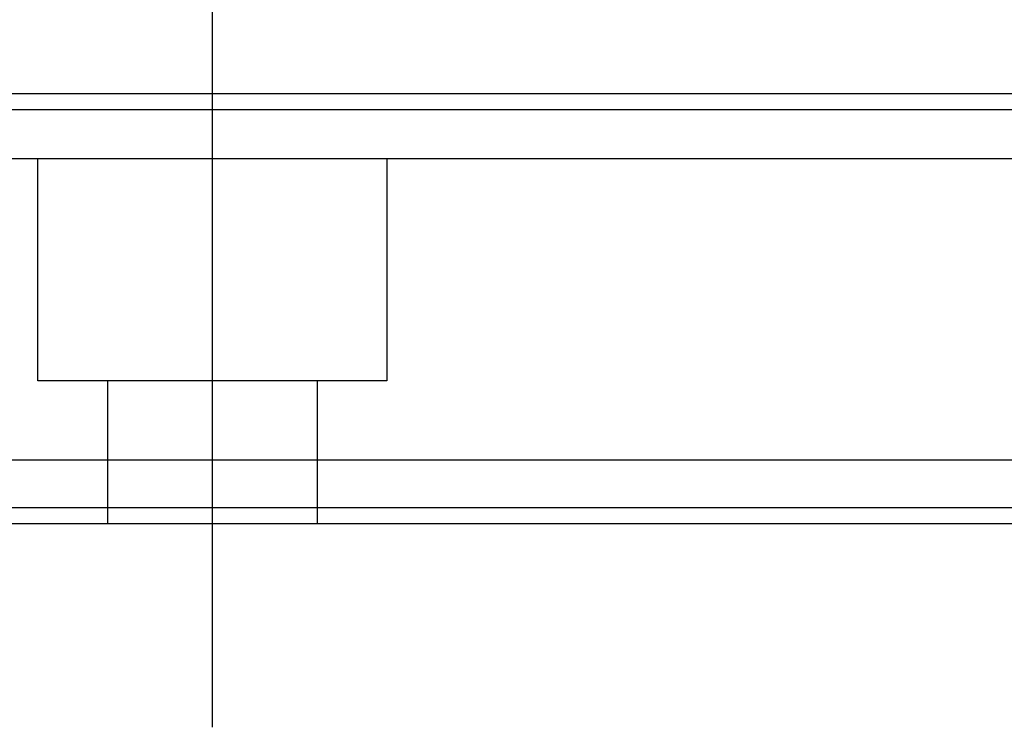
# Model space of a CAD drawing. Header units: millimetres. Extents: x 443 to 3685, y -1599 to 860.
# Tile 4 of 256: x 738 to 769, y -1594 to -1571. Entities that reach past the tile are written whole.
import ezdxf
from ezdxf.lldxf.tags import DXFTag

# ---------------------------------------------------------------- set-up
doc = ezdxf.new("R2010")
doc.units = ezdxf.units.MM
doc.layers.get('0').update_dxf_attribs({"linetype": 'CONTINUOUS'})
tags = doc.linetypes.add('DASHED', pattern=[25.72, 12.86, -12.86]).pattern_tags.tags
tags[6:7] = [DXFTag(74, 4), DXFTag(75, 0), DXFTag(340, '0'), DXFTag(46, 0.0), DXFTag(50, 0.0), DXFTag(44, 0.0), DXFTag(45, 0.0)]
tags[4:5] = [DXFTag(74, 4), DXFTag(75, 0), DXFTag(340, '0'), DXFTag(46, 0.0), DXFTag(50, 0.0), DXFTag(44, 0.0), DXFTag(45, 0.0)]

msp = doc.modelspace()

# ---------------------------------------------------------------- linework, layer by layer
at = {"ltscale": 0.2}
msp.add_line((744.165, -1593.582), (744.165, -1567.832), dxfattribs=at)
at = {"linetype": 'Continuous'}
for p, q in [((932.653, -1573.619), (674.165, -1573.62)), ((929.87, -1585.169), (674.165, -1585.169)), ((929.388, -1587.169), (674.165, -1587.169))]:
    msp.add_line(p, q, dxfattribs=at)
at = {"linetype": 'DASHED'}
for p, q in [((932.159, -1575.669), (674.165, -1575.669)), ((738.665, -1582.669), (738.665, -1575.669)), ((749.665, -1575.669), (749.665, -1582.669)), ((749.665, -1582.669), (738.665, -1582.669)), ((740.865, -1587.169), (740.865, -1582.669)), ((747.465, -1582.669), (747.465, -1587.169)), ((929.509, -1586.669), (674.165, -1586.669))]:
    msp.add_line(p, q, dxfattribs=at)
at = {"linetype": 'Continuous'}
msp.add_open_spline([(932.532, -1574.119), (674.165, -1574.12)], degree=1, dxfattribs=at)

doc.saveas('drawing.dxf')
